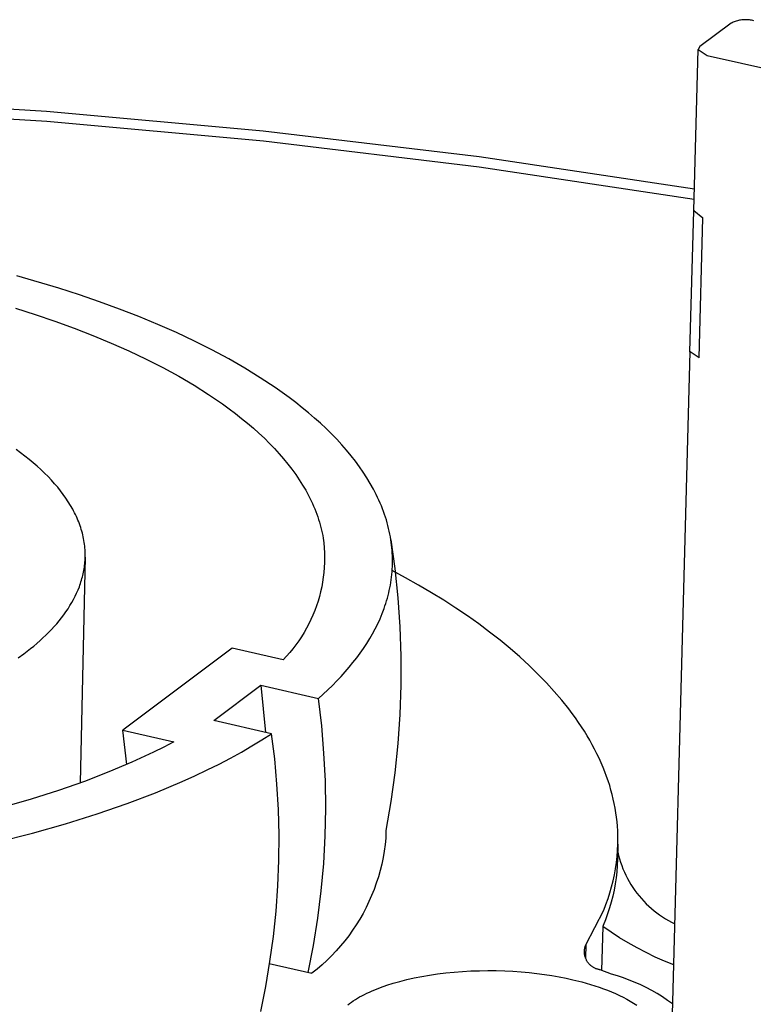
# Model space of a CAD drawing. Header units: millimetres. Extents: x -4170 to -1673, y 3725 to 5351.
# Tile 44 of 49: x -2266 to -2244, y 5056 to 5084. Entities that reach past the tile are written whole.
import ezdxf

# ---------------------------------------------------------------- set-up
doc = ezdxf.new("R2010")
doc.units = ezdxf.units.MM
doc.layers.add('Make2D$Visible$Curvas', color=7, linetype='Continuous')

msp = doc.modelspace()

# ---------------------------------------------------------------- linework, layer by layer
at = {"layer": 'Make2D$Visible$Curvas', "color": 7, "lineweight": -3, "true_color": 0xededed}
for p, q in [((-2245.124, 5084.179), (-2245.577, 5083.842)), ((-2245.095, 5084.193), (-2245.124, 5084.179)), ((-2245.066, 5084.206), (-2245.095, 5084.193)), ((-2245.036, 5084.218), (-2245.066, 5084.206)), ((-2245.005, 5084.229), (-2245.036, 5084.218)), ((-2244.975, 5084.239), (-2245.005, 5084.229)), ((-2244.944, 5084.248), (-2244.975, 5084.239)), ((-2244.912, 5084.255), (-2244.944, 5084.248)), ((-2244.881, 5084.262), (-2244.912, 5084.255)), ((-2244.849, 5084.268), (-2244.881, 5084.262)), ((-2244.817, 5084.272), (-2244.849, 5084.268)), ((-2244.785, 5084.276), (-2244.817, 5084.272)), ((-2244.753, 5084.278), (-2244.785, 5084.276)), ((-2244.72, 5084.279), (-2244.753, 5084.278)), ((-2244.688, 5084.28), (-2244.72, 5084.279)), ((-2244.656, 5084.279), (-2244.688, 5084.28)), ((-2244.624, 5084.277), (-2244.656, 5084.279)), ((-2244.592, 5084.273), (-2244.624, 5084.277)), ((-2244.56, 5084.269), (-2244.592, 5084.273)), ((-2244.528, 5084.264), (-2244.56, 5084.269)), ((-2244.496, 5084.258), (-2244.528, 5084.264)), ((-2244.465, 5084.25), (-2244.496, 5084.258)), ((-2245.577, 5083.842), (-2246.03, 5083.505)), ((-2246.21, 5078.731), (-2246.085, 5083.418)), ((-2246.03, 5083.505), (-2246.085, 5083.418)), ((-2246.085, 5083.418), (-2245.822, 5083.239)), ((-2245.822, 5083.239), (-2241.912, 5082.361)), ((-2271.33, 5082), (-2265.019, 5081.618)), ((-2265.001, 5081.319), (-2271.303, 5081.704)), ((-2265.019, 5081.618), (-2258.722, 5081.052)), ((-2258.713, 5080.749), (-2265.001, 5081.319)), ((-2258.722, 5081.052), (-2252.445, 5080.302)), ((-2252.445, 5079.994), (-2258.713, 5080.749)), ((-2252.445, 5080.302), (-2246.192, 5079.368)), ((-2246.201, 5079.055), (-2252.445, 5079.994)), ((-2246.321, 5074.63), (-2246.212, 5078.724)), ((-2246.209, 5078.747), (-2246.212, 5078.731)), ((-2246.212, 5078.73), (-2245.948, 5078.517)), ((-2246.056, 5074.451), (-2245.948, 5078.517)), ((-2264.655, 5076.476), (-2265.872, 5076.834)), ((-2264.058, 5076.283), (-2264.655, 5076.476)), ((-2263.471, 5076.081), (-2264.058, 5076.283)), ((-2265.919, 5075.9), (-2265.339, 5075.714)), ((-2262.893, 5075.87), (-2263.471, 5076.081)), ((-2262.328, 5075.65), (-2262.893, 5075.87)), ((-2265.339, 5075.714), (-2264.77, 5075.519)), ((-2264.77, 5075.519), (-2264.212, 5075.315)), ((-2261.776, 5075.421), (-2262.328, 5075.65)), ((-2264.212, 5075.315), (-2263.667, 5075.103)), ((-2261.238, 5075.184), (-2261.776, 5075.421)), ((-2263.667, 5075.103), (-2263.135, 5074.882)), ((-2260.715, 5074.938), (-2261.238, 5075.184)), ((-2260.209, 5074.683), (-2260.715, 5074.938)), ((-2263.135, 5074.882), (-2262.619, 5074.652)), ((-2262.619, 5074.652), (-2262.119, 5074.414)), ((-2259.721, 5074.421), (-2260.209, 5074.683)), ((-2262.119, 5074.414), (-2261.636, 5074.168)), ((-2259.252, 5074.151), (-2259.721, 5074.421)), ((-2246.502, 5067.737), (-2246.319, 5074.631)), ((-2246.056, 5074.451), (-2246.319, 5074.631)), ((-2261.636, 5074.168), (-2261.173, 5073.915)), ((-2258.802, 5073.874), (-2259.252, 5074.151)), ((-2261.173, 5073.915), (-2260.729, 5073.654)), ((-2258.374, 5073.591), (-2258.802, 5073.874)), ((-2260.729, 5073.654), (-2260.306, 5073.387)), ((-2258.168, 5073.446), (-2258.374, 5073.591)), ((-2260.306, 5073.387), (-2260.102, 5073.251)), ((-2260.102, 5073.251), (-2259.905, 5073.114)), ((-2257.968, 5073.3), (-2258.168, 5073.446)), ((-2257.774, 5073.153), (-2257.968, 5073.3)), ((-2259.905, 5073.114), (-2259.712, 5072.975)), ((-2259.712, 5072.975), (-2259.526, 5072.834)), ((-2257.585, 5073.004), (-2257.774, 5073.153)), ((-2257.402, 5072.854), (-2257.585, 5073.004)), ((-2259.526, 5072.834), (-2259.346, 5072.692)), ((-2259.346, 5072.692), (-2259.171, 5072.549)), ((-2257.226, 5072.702), (-2257.402, 5072.854)), ((-2257.055, 5072.549), (-2257.226, 5072.702)), ((-2259.171, 5072.549), (-2259.003, 5072.405)), ((-2259.003, 5072.405), (-2258.841, 5072.259)), ((-2256.891, 5072.395), (-2257.055, 5072.549)), ((-2256.733, 5072.24), (-2256.891, 5072.395)), ((-2258.841, 5072.259), (-2258.685, 5072.113)), ((-2258.685, 5072.113), (-2258.535, 5071.965)), ((-2256.582, 5072.084), (-2256.733, 5072.24)), ((-2256.437, 5071.926), (-2256.582, 5072.084)), ((-2258.535, 5071.965), (-2258.392, 5071.817)), ((-2258.392, 5071.817), (-2258.255, 5071.667)), ((-2256.298, 5071.768), (-2256.437, 5071.926)), ((-2265.766, 5071.694), (-2265.896, 5071.789)), ((-2265.64, 5071.597), (-2265.766, 5071.694)), ((-2265.518, 5071.5), (-2265.64, 5071.597)), ((-2258.255, 5071.667), (-2258.125, 5071.517)), ((-2258.125, 5071.517), (-2258.002, 5071.366)), ((-2256.167, 5071.609), (-2256.298, 5071.768)), ((-2256.041, 5071.449), (-2256.167, 5071.609)), ((-2265.399, 5071.402), (-2265.518, 5071.5)), ((-2265.285, 5071.303), (-2265.399, 5071.402)), ((-2265.175, 5071.203), (-2265.285, 5071.303)), ((-2258.002, 5071.366), (-2257.885, 5071.214)), ((-2255.923, 5071.289), (-2256.041, 5071.449)), ((-2255.812, 5071.127), (-2255.923, 5071.289)), ((-2265.069, 5071.102), (-2265.175, 5071.203)), ((-2264.968, 5071), (-2265.069, 5071.102)), ((-2264.87, 5070.898), (-2264.968, 5071)), ((-2257.885, 5071.214), (-2257.774, 5071.062)), ((-2257.774, 5071.062), (-2257.671, 5070.909)), ((-2255.707, 5070.965), (-2255.812, 5071.127)), ((-2255.609, 5070.803), (-2255.707, 5070.965)), ((-2264.777, 5070.795), (-2264.87, 5070.898)), ((-2264.689, 5070.691), (-2264.777, 5070.795)), ((-2264.605, 5070.586), (-2264.689, 5070.691)), ((-2257.671, 5070.909), (-2257.574, 5070.756)), ((-2257.574, 5070.756), (-2257.484, 5070.603)), ((-2255.518, 5070.64), (-2255.609, 5070.803)), ((-2264.526, 5070.482), (-2264.605, 5070.586)), ((-2264.451, 5070.376), (-2264.526, 5070.482)), ((-2264.381, 5070.27), (-2264.451, 5070.376)), ((-2257.484, 5070.603), (-2257.4, 5070.449)), ((-2257.4, 5070.449), (-2257.361, 5070.372)), ((-2257.361, 5070.372), (-2257.323, 5070.295)), ((-2255.434, 5070.477), (-2255.518, 5070.64)), ((-2255.394, 5070.395), (-2255.434, 5070.477)), ((-2255.356, 5070.314), (-2255.394, 5070.395)), ((-2264.315, 5070.164), (-2264.381, 5070.27)), ((-2264.254, 5070.057), (-2264.315, 5070.164)), ((-2257.323, 5070.295), (-2257.288, 5070.217)), ((-2257.288, 5070.217), (-2257.253, 5070.14)), ((-2257.253, 5070.14), (-2257.221, 5070.063)), ((-2255.32, 5070.232), (-2255.356, 5070.314)), ((-2255.286, 5070.15), (-2255.32, 5070.232)), ((-2255.254, 5070.068), (-2255.286, 5070.15)), ((-2264.225, 5070.004), (-2264.254, 5070.057)), ((-2264.198, 5069.95), (-2264.225, 5070.004)), ((-2264.172, 5069.897), (-2264.198, 5069.95)), ((-2264.146, 5069.843), (-2264.172, 5069.897)), ((-2264.122, 5069.789), (-2264.146, 5069.843)), ((-2264.1, 5069.736), (-2264.122, 5069.789)), ((-2257.221, 5070.063), (-2257.19, 5069.986)), ((-2257.19, 5069.986), (-2257.161, 5069.909)), ((-2257.161, 5069.909), (-2257.134, 5069.831)), ((-2257.134, 5069.831), (-2257.108, 5069.754)), ((-2255.223, 5069.986), (-2255.254, 5070.068)), ((-2255.194, 5069.904), (-2255.223, 5069.986)), ((-2255.166, 5069.822), (-2255.194, 5069.904)), ((-2255.141, 5069.74), (-2255.166, 5069.822)), ((-2264.078, 5069.682), (-2264.1, 5069.736)), ((-2264.057, 5069.628), (-2264.078, 5069.682)), ((-2264.038, 5069.574), (-2264.057, 5069.628)), ((-2264.02, 5069.52), (-2264.038, 5069.574)), ((-2264.003, 5069.467), (-2264.02, 5069.52)), ((-2257.108, 5069.754), (-2257.084, 5069.677)), ((-2257.084, 5069.677), (-2257.062, 5069.6)), ((-2257.062, 5069.6), (-2257.041, 5069.523)), ((-2257.041, 5069.523), (-2257.022, 5069.446)), ((-2255.117, 5069.658), (-2255.141, 5069.74)), ((-2255.095, 5069.576), (-2255.117, 5069.658)), ((-2255.074, 5069.494), (-2255.095, 5069.576)), ((-2263.987, 5069.413), (-2264.003, 5069.467)), ((-2263.973, 5069.359), (-2263.987, 5069.413)), ((-2263.959, 5069.305), (-2263.973, 5069.359)), ((-2263.947, 5069.251), (-2263.959, 5069.305)), ((-2263.936, 5069.197), (-2263.947, 5069.251)), ((-2257.022, 5069.446), (-2257.004, 5069.369)), ((-2257.004, 5069.369), (-2256.989, 5069.292)), ((-2256.989, 5069.292), (-2256.975, 5069.215)), ((-2256.975, 5069.215), (-2256.958, 5069.073)), ((-2255.055, 5069.412), (-2255.074, 5069.494)), ((-2255.038, 5069.331), (-2255.055, 5069.412)), ((-2255.023, 5069.249), (-2255.038, 5069.331)), ((-2255.009, 5069.167), (-2255.023, 5069.249)), ((-2263.926, 5069.144), (-2263.936, 5069.197)), ((-2263.918, 5069.09), (-2263.926, 5069.144)), ((-2263.91, 5069.036), (-2263.918, 5069.09)), ((-2263.904, 5068.982), (-2263.91, 5069.036)), ((-2263.899, 5068.929), (-2263.904, 5068.982)), ((-2263.895, 5068.875), (-2263.899, 5068.929)), ((-2256.958, 5069.073), (-2256.945, 5068.931)), ((-2256.945, 5068.931), (-2256.938, 5068.788)), ((-2254.998, 5069.089), (-2255.009, 5069.167)), ((-2255.009, 5069.167), (-2254.893, 5068.326)), ((-2254.988, 5069.01), (-2254.998, 5069.089)), ((-2254.98, 5068.932), (-2254.988, 5069.01)), ((-2254.973, 5068.853), (-2254.98, 5068.932)), ((-2263.89, 5068.662), (-2264.034, 5062.1)), ((-2263.892, 5068.822), (-2263.895, 5068.875)), ((-2263.89, 5068.768), (-2263.892, 5068.822)), ((-2263.892, 5068.613), (-2263.89, 5068.662)), ((-2263.89, 5068.715), (-2263.89, 5068.768)), ((-2263.89, 5068.662), (-2263.89, 5068.715)), ((-2256.938, 5068.788), (-2256.935, 5068.645)), ((-2256.935, 5068.645), (-2256.937, 5068.502)), ((-2254.968, 5068.775), (-2254.973, 5068.853)), ((-2254.964, 5068.697), (-2254.968, 5068.775)), ((-2254.962, 5068.619), (-2254.964, 5068.697)), ((-2263.921, 5068.322), (-2263.914, 5068.37)), ((-2263.914, 5068.37), (-2263.907, 5068.419)), ((-2263.907, 5068.419), (-2263.902, 5068.467)), ((-2263.902, 5068.467), (-2263.898, 5068.516)), ((-2263.898, 5068.516), (-2263.894, 5068.564)), ((-2263.894, 5068.564), (-2263.892, 5068.613)), ((-2256.944, 5068.36), (-2256.956, 5068.217)), ((-2256.937, 5068.502), (-2256.944, 5068.36)), ((-2254.969, 5068.309), (-2254.965, 5068.386)), ((-2254.965, 5068.386), (-2254.963, 5068.464)), ((-2254.963, 5068.464), (-2254.962, 5068.541)), ((-2254.962, 5068.541), (-2254.962, 5068.619)), ((-2263.984, 5068.035), (-2263.971, 5068.083)), ((-2263.971, 5068.083), (-2263.959, 5068.131)), ((-2263.959, 5068.131), (-2263.948, 5068.178)), ((-2263.948, 5068.178), (-2263.938, 5068.226)), ((-2263.938, 5068.226), (-2263.929, 5068.274)), ((-2263.929, 5068.274), (-2263.921, 5068.322)), ((-2256.972, 5068.075), (-2256.994, 5067.934)), ((-2256.956, 5068.217), (-2256.972, 5068.075)), ((-2255.001, 5068), (-2254.99, 5068.077)), ((-2254.99, 5068.077), (-2254.982, 5068.154)), ((-2254.982, 5068.154), (-2254.975, 5068.231)), ((-2254.975, 5068.231), (-2254.969, 5068.309)), ((-2254.583, 5068.061), (-2254.972, 5068.272)), ((-2254.893, 5068.326), (-2254.806, 5067.481)), ((-2264.097, 5067.706), (-2264.06, 5067.8)), ((-2264.06, 5067.8), (-2264.043, 5067.846)), ((-2264.043, 5067.846), (-2264.027, 5067.893)), ((-2264.027, 5067.893), (-2264.012, 5067.941)), ((-2264.012, 5067.941), (-2263.997, 5067.988)), ((-2263.997, 5067.988), (-2263.984, 5068.035)), ((-2257.02, 5067.793), (-2257.051, 5067.654)), ((-2256.994, 5067.934), (-2257.02, 5067.793)), ((-2255.04, 5067.771), (-2255.025, 5067.847)), ((-2255.025, 5067.847), (-2255.012, 5067.923)), ((-2255.012, 5067.923), (-2255.001, 5068)), ((-2254.203, 5067.846), (-2254.583, 5068.061)), ((-2253.833, 5067.627), (-2254.203, 5067.846)), ((-2264.228, 5067.43), (-2264.181, 5067.522)), ((-2264.181, 5067.522), (-2264.138, 5067.614)), ((-2264.138, 5067.614), (-2264.097, 5067.706)), ((-2257.086, 5067.515), (-2257.126, 5067.378)), ((-2257.051, 5067.654), (-2257.086, 5067.515)), ((-2255.112, 5067.467), (-2255.092, 5067.543)), ((-2255.092, 5067.543), (-2255.073, 5067.618)), ((-2255.073, 5067.618), (-2255.056, 5067.694)), ((-2255.056, 5067.694), (-2255.04, 5067.771)), ((-2253.473, 5067.405), (-2253.833, 5067.627)), ((-2246.895, 5052.932), (-2246.502, 5067.737)), ((-2264.389, 5067.16), (-2264.332, 5067.25)), ((-2264.332, 5067.25), (-2264.279, 5067.34)), ((-2264.279, 5067.34), (-2264.228, 5067.43)), ((-2257.171, 5067.243), (-2257.22, 5067.108)), ((-2257.126, 5067.378), (-2257.171, 5067.243)), ((-2255.208, 5067.167), (-2255.182, 5067.242)), ((-2255.182, 5067.242), (-2255.157, 5067.317)), ((-2255.157, 5067.317), (-2255.134, 5067.392)), ((-2255.134, 5067.392), (-2255.112, 5067.467)), ((-2254.806, 5067.481), (-2254.748, 5066.634)), ((-2253.124, 5067.179), (-2253.473, 5067.405)), ((-2264.577, 5066.897), (-2264.512, 5066.984)), ((-2264.512, 5066.984), (-2264.449, 5067.072)), ((-2264.449, 5067.072), (-2264.389, 5067.16)), ((-2257.274, 5066.976), (-2257.332, 5066.845)), ((-2257.22, 5067.108), (-2257.274, 5066.976)), ((-2255.325, 5066.871), (-2255.264, 5067.019)), ((-2255.264, 5067.019), (-2255.208, 5067.167)), ((-2252.785, 5066.95), (-2253.124, 5067.179)), ((-2252.457, 5066.717), (-2252.785, 5066.95)), ((-2264.869, 5066.558), (-2264.792, 5066.642)), ((-2264.792, 5066.642), (-2264.718, 5066.726)), ((-2264.718, 5066.726), (-2264.646, 5066.811)), ((-2264.646, 5066.811), (-2264.577, 5066.897)), ((-2257.395, 5066.717), (-2257.461, 5066.591)), ((-2257.332, 5066.845), (-2257.395, 5066.717)), ((-2255.464, 5066.579), (-2255.392, 5066.724)), ((-2255.392, 5066.724), (-2255.325, 5066.871)), ((-2252.14, 5066.482), (-2252.457, 5066.717)), ((-2265.116, 5066.314), (-2265.031, 5066.394)), ((-2265.031, 5066.394), (-2264.949, 5066.476)), ((-2264.949, 5066.476), (-2264.869, 5066.558)), ((-2257.532, 5066.467), (-2257.608, 5066.345)), ((-2257.461, 5066.591), (-2257.532, 5066.467)), ((-2255.624, 5066.291), (-2255.542, 5066.435)), ((-2255.542, 5066.435), (-2255.464, 5066.579)), ((-2254.748, 5066.634), (-2254.719, 5065.786)), ((-2251.835, 5066.243), (-2252.14, 5066.482)), ((-2265.479, 5066.001), (-2265.384, 5066.077)), ((-2265.384, 5066.077), (-2265.293, 5066.155)), ((-2265.293, 5066.155), (-2265.203, 5066.234)), ((-2265.203, 5066.234), (-2265.116, 5066.314)), ((-2257.77, 5066.11), (-2257.857, 5065.997)), ((-2257.687, 5066.226), (-2257.77, 5066.11)), ((-2257.608, 5066.345), (-2257.687, 5066.226)), ((-2255.804, 5066.009), (-2255.712, 5066.149)), ((-2255.712, 5066.149), (-2255.624, 5066.291)), ((-2251.542, 5066.002), (-2251.835, 5066.243)), ((-2265.836, 5065.732), (-2265.673, 5065.85)), ((-2265.673, 5065.85), (-2265.479, 5066.001)), ((-2259.622, 5066.015), (-2262.799, 5063.631)), ((-2258.14, 5065.675), (-2259.622, 5066.015)), ((-2257.948, 5065.886), (-2258.042, 5065.779)), ((-2257.857, 5065.997), (-2257.948, 5065.886)), ((-2256.003, 5065.731), (-2255.901, 5065.869)), ((-2255.901, 5065.869), (-2255.804, 5066.009)), ((-2254.719, 5065.786), (-2254.719, 5064.936)), ((-2251.261, 5065.758), (-2251.542, 5066.002)), ((-2258.042, 5065.779), (-2258.14, 5065.675)), ((-2256.221, 5065.459), (-2256.11, 5065.594)), ((-2256.11, 5065.594), (-2256.003, 5065.731)), ((-2250.992, 5065.511), (-2251.261, 5065.758)), ((-2250.736, 5065.262), (-2250.992, 5065.511)), ((-2256.456, 5065.192), (-2256.336, 5065.325)), ((-2256.336, 5065.325), (-2256.221, 5065.459)), ((-2250.493, 5065.011), (-2250.736, 5065.262)), ((-2260.151, 5063.913), (-2258.791, 5064.936)), ((-2258.791, 5064.936), (-2257.115, 5064.552)), ((-2258.791, 5064.936), (-2258.648, 5063.568)), ((-2256.84, 5064.803), (-2256.708, 5064.931)), ((-2256.708, 5064.931), (-2256.58, 5065.061)), ((-2256.58, 5065.061), (-2256.456, 5065.192)), ((-2254.719, 5064.936), (-2254.749, 5064.088)), ((-2250.262, 5064.758), (-2250.493, 5065.011)), ((-2257.115, 5064.552), (-2256.976, 5064.677)), ((-2256.976, 5064.677), (-2256.84, 5064.803)), ((-2250.045, 5064.503), (-2250.262, 5064.758)), ((-2257.02, 5063.757), (-2257.115, 5064.552)), ((-2249.84, 5064.247), (-2250.045, 5064.503)), ((-2254.749, 5064.088), (-2254.807, 5063.241)), ((-2249.743, 5064.118), (-2249.84, 5064.247)), ((-2249.65, 5063.988), (-2249.743, 5064.118)), ((-2258.474, 5063.528), (-2260.151, 5063.913)), ((-2249.559, 5063.859), (-2249.65, 5063.988)), ((-2249.472, 5063.729), (-2249.559, 5063.859)), ((-2262.676, 5062.637), (-2262.799, 5063.631)), ((-2262.799, 5063.631), (-2261.315, 5063.289)), ((-2258.755, 5063.349), (-2258.474, 5063.528)), ((-2258.385, 5062.795), (-2258.474, 5063.528)), ((-2256.953, 5062.959), (-2257.02, 5063.757)), ((-2249.389, 5063.599), (-2249.472, 5063.729)), ((-2249.308, 5063.468), (-2249.389, 5063.599)), ((-2261.315, 5063.289), (-2261.603, 5063.139)), ((-2259.048, 5063.172), (-2258.755, 5063.349)), ((-2254.807, 5063.241), (-2254.895, 5062.396)), ((-2249.232, 5063.338), (-2249.308, 5063.468)), ((-2249.158, 5063.207), (-2249.232, 5063.338)), ((-2249.089, 5063.076), (-2249.158, 5063.207)), ((-2261.902, 5062.991), (-2262.531, 5062.7)), ((-2261.603, 5063.139), (-2261.902, 5062.991)), ((-2259.671, 5062.821), (-2259.353, 5062.996)), ((-2259.353, 5062.996), (-2259.048, 5063.172)), ((-2256.913, 5062.159), (-2256.953, 5062.959)), ((-2249.022, 5062.945), (-2249.089, 5063.076)), ((-2248.959, 5062.813), (-2249.022, 5062.945)), ((-2262.531, 5062.7), (-2263.202, 5062.417)), ((-2260.345, 5062.477), (-2260.002, 5062.648)), ((-2260.002, 5062.648), (-2259.671, 5062.821)), ((-2258.32, 5062.06), (-2258.385, 5062.795)), ((-2248.899, 5062.682), (-2248.959, 5062.813)), ((-2248.843, 5062.55), (-2248.899, 5062.682)), ((-2263.202, 5062.417), (-2263.915, 5062.142)), ((-2260.701, 5062.307), (-2260.345, 5062.477)), ((-2254.895, 5062.396), (-2255.012, 5061.555)), ((-2248.791, 5062.418), (-2248.843, 5062.55)), ((-2248.741, 5062.287), (-2248.791, 5062.418)), ((-2263.915, 5062.142), (-2264.67, 5061.877)), ((-2261.844, 5061.814), (-2261.069, 5062.141)), ((-2261.069, 5062.141), (-2260.701, 5062.307)), ((-2256.901, 5061.359), (-2256.913, 5062.159)), ((-2248.696, 5062.155), (-2248.741, 5062.287)), ((-2248.653, 5062.023), (-2248.696, 5062.155)), ((-2264.67, 5061.877), (-2265.464, 5061.624)), ((-2262.668, 5061.5), (-2261.844, 5061.814)), ((-2258.278, 5061.322), (-2258.32, 5062.06)), ((-2248.615, 5061.891), (-2248.653, 5062.023)), ((-2248.579, 5061.759), (-2248.615, 5061.891)), ((-2265.464, 5061.624), (-2266.298, 5061.384)), ((-2263.54, 5061.198), (-2262.668, 5061.5)), ((-2255.012, 5061.555), (-2255.157, 5060.719)), ((-2248.547, 5061.628), (-2248.579, 5061.759)), ((-2248.518, 5061.496), (-2248.547, 5061.628)), ((-2248.493, 5061.364), (-2248.518, 5061.496)), ((-2258.259, 5060.584), (-2258.278, 5061.322)), ((-2256.917, 5060.558), (-2256.901, 5061.359)), ((-2248.472, 5061.233), (-2248.493, 5061.364)), ((-2248.453, 5061.101), (-2248.472, 5061.233)), ((-2264.458, 5060.911), (-2263.54, 5061.198)), ((-2248.438, 5060.97), (-2248.453, 5061.101)), ((-2248.427, 5060.839), (-2248.438, 5060.97)), ((-2266.428, 5060.387), (-2265.422, 5060.64)), ((-2265.422, 5060.64), (-2264.458, 5060.911)), ((-2255.157, 5060.719), (-2255.157, 5060.497)), ((-2248.418, 5060.709), (-2248.427, 5060.839)), ((-2248.413, 5060.578), (-2248.418, 5060.709)), ((-2258.265, 5059.846), (-2258.259, 5060.584)), ((-2256.96, 5059.759), (-2256.917, 5060.558)), ((-2255.157, 5060.497), (-2255.176, 5060.306)), ((-2248.414, 5060.318), (-2248.412, 5060.448)), ((-2248.412, 5060.448), (-2248.413, 5060.578)), ((-2255.203, 5060.115), (-2255.236, 5059.926)), ((-2255.176, 5060.306), (-2255.203, 5060.115)), ((-2248.436, 5059.96), (-2248.422, 5060.139)), ((-2248.413, 5060.318), (-2248.425, 5059.875)), ((-2248.422, 5060.139), (-2248.414, 5060.318)), ((-2248.419, 5060.086), (-2248.395, 5059.986)), ((-2258.294, 5059.108), (-2258.265, 5059.846)), ((-2255.236, 5059.926), (-2255.275, 5059.738)), ((-2248.483, 5059.604), (-2248.457, 5059.782)), ((-2248.457, 5059.782), (-2248.436, 5059.96)), ((-2248.425, 5059.875), (-2248.433, 5059.696)), ((-2248.395, 5059.986), (-2248.368, 5059.888)), ((-2248.368, 5059.888), (-2248.338, 5059.791)), ((-2248.338, 5059.791), (-2248.304, 5059.695)), ((-2257.032, 5058.962), (-2256.96, 5059.759)), ((-2255.321, 5059.552), (-2255.373, 5059.367)), ((-2255.275, 5059.738), (-2255.321, 5059.552)), ((-2248.515, 5059.428), (-2248.483, 5059.604)), ((-2248.448, 5059.517), (-2248.468, 5059.339)), ((-2248.433, 5059.696), (-2248.448, 5059.517)), ((-2248.304, 5059.695), (-2248.267, 5059.599)), ((-2248.267, 5059.599), (-2248.227, 5059.506)), ((-2248.227, 5059.506), (-2248.184, 5059.413)), ((-2255.373, 5059.367), (-2255.432, 5059.184)), ((-2248.596, 5059.079), (-2248.553, 5059.253)), ((-2248.553, 5059.253), (-2248.515, 5059.428)), ((-2248.468, 5059.339), (-2248.494, 5059.162)), ((-2248.184, 5059.413), (-2248.138, 5059.323)), ((-2248.138, 5059.323), (-2248.088, 5059.233)), ((-2248.088, 5059.233), (-2248.036, 5059.146)), ((-2258.346, 5058.372), (-2258.294, 5059.108)), ((-2257.13, 5058.167), (-2257.032, 5058.962)), ((-2255.497, 5059.003), (-2255.568, 5058.825)), ((-2255.432, 5059.184), (-2255.497, 5059.003)), ((-2248.646, 5058.907), (-2248.596, 5059.079)), ((-2248.526, 5058.985), (-2248.564, 5058.81)), ((-2248.494, 5059.162), (-2248.526, 5058.985)), ((-2248.036, 5059.146), (-2247.981, 5059.06)), ((-2247.981, 5059.06), (-2247.923, 5058.976)), ((-2247.923, 5058.976), (-2247.862, 5058.894)), ((-2255.645, 5058.649), (-2255.729, 5058.476)), ((-2255.568, 5058.825), (-2255.645, 5058.649)), ((-2248.761, 5058.567), (-2248.701, 5058.736)), ((-2248.701, 5058.736), (-2248.646, 5058.907)), ((-2248.608, 5058.636), (-2248.657, 5058.464)), ((-2248.564, 5058.81), (-2248.608, 5058.636)), ((-2247.862, 5058.894), (-2247.798, 5058.815)), ((-2247.798, 5058.815), (-2247.732, 5058.737)), ((-2247.732, 5058.737), (-2247.663, 5058.662)), ((-2247.663, 5058.662), (-2247.592, 5058.589)), ((-2258.422, 5057.638), (-2258.346, 5058.372)), ((-2255.729, 5058.476), (-2255.818, 5058.306)), ((-2249.349, 5057.389), (-2248.827, 5058.401)), ((-2248.827, 5058.401), (-2248.761, 5058.567)), ((-2248.657, 5058.464), (-2248.712, 5058.293)), ((-2247.592, 5058.589), (-2247.518, 5058.519)), ((-2247.518, 5058.519), (-2247.442, 5058.451)), ((-2247.442, 5058.451), (-2247.364, 5058.385)), ((-2247.364, 5058.385), (-2247.283, 5058.323)), ((-2257.257, 5057.377), (-2257.13, 5058.167)), ((-2255.913, 5058.139), (-2256.014, 5057.975)), ((-2255.818, 5058.306), (-2255.913, 5058.139)), ((-2248.773, 5058.124), (-2248.839, 5057.958)), ((-2248.712, 5058.293), (-2248.773, 5058.124)), ((-2247.283, 5058.323), (-2247.201, 5058.263)), ((-2247.201, 5058.263), (-2247.116, 5058.206)), ((-2247.116, 5058.206), (-2247.03, 5058.152)), ((-2247.03, 5058.152), (-2246.942, 5058.1)), ((-2246.942, 5058.1), (-2246.852, 5058.052)), ((-2256.12, 5057.815), (-2256.232, 5057.659)), ((-2256.014, 5057.975), (-2256.12, 5057.815)), ((-2248.853, 5057.925), (-2248.886, 5056.649)), ((-2248.839, 5057.958), (-2248.853, 5057.925)), ((-2248.611, 5057.758), (-2248.853, 5057.925)), ((-2246.852, 5058.052), (-2246.761, 5058.007)), ((-2258.522, 5056.906), (-2258.422, 5057.638)), ((-2256.349, 5057.507), (-2256.471, 5057.359)), ((-2256.232, 5057.659), (-2256.349, 5057.507)), ((-2248.364, 5057.598), (-2248.611, 5057.758)), ((-2248.113, 5057.447), (-2248.364, 5057.598)), ((-2257.411, 5056.591), (-2257.257, 5057.377)), ((-2256.599, 5057.215), (-2256.731, 5057.076)), ((-2256.471, 5057.359), (-2256.599, 5057.215)), ((-2249.386, 5057.208), (-2249.385, 5057.227)), ((-2249.386, 5057.19), (-2249.386, 5057.208)), ((-2249.385, 5057.227), (-2249.384, 5057.245)), ((-2249.384, 5057.245), (-2249.382, 5057.264)), ((-2249.382, 5057.264), (-2249.379, 5057.282)), ((-2249.379, 5057.282), (-2249.375, 5057.3)), ((-2249.375, 5057.3), (-2249.371, 5057.318)), ((-2249.371, 5057.318), (-2249.367, 5057.336)), ((-2249.367, 5057.336), (-2249.361, 5057.354)), ((-2249.361, 5057.354), (-2249.356, 5057.372)), ((-2249.349, 5057.389), (-2249.359, 5057.019)), ((-2249.356, 5057.372), (-2249.349, 5057.389)), ((-2247.857, 5057.303), (-2248.113, 5057.447)), ((-2247.596, 5057.167), (-2247.857, 5057.303)), ((-2256.868, 5056.941), (-2257.009, 5056.811)), ((-2256.731, 5057.076), (-2256.868, 5056.941)), ((-2249.386, 5057.171), (-2249.386, 5057.19)), ((-2249.385, 5057.153), (-2249.386, 5057.171)), ((-2249.383, 5057.134), (-2249.385, 5057.153)), ((-2249.381, 5057.116), (-2249.383, 5057.134)), ((-2249.378, 5057.097), (-2249.381, 5057.116)), ((-2249.374, 5057.079), (-2249.378, 5057.097)), ((-2249.37, 5057.061), (-2249.374, 5057.079)), ((-2249.365, 5057.043), (-2249.37, 5057.061)), ((-2249.359, 5057.026), (-2249.365, 5057.043)), ((-2249.353, 5057.008), (-2249.359, 5057.026)), ((-2249.346, 5056.991), (-2249.353, 5057.008)), ((-2249.339, 5056.974), (-2249.346, 5056.991)), ((-2249.331, 5056.957), (-2249.339, 5056.974)), ((-2249.322, 5056.941), (-2249.331, 5056.957)), ((-2249.313, 5056.924), (-2249.322, 5056.941)), ((-2249.304, 5056.909), (-2249.313, 5056.924)), ((-2247.332, 5057.038), (-2247.596, 5057.167)), ((-2247.064, 5056.919), (-2247.332, 5057.038)), ((-2246.792, 5056.807), (-2247.064, 5056.919)), ((-2258.645, 5056.178), (-2258.522, 5056.906)), ((-2258.55, 5056.855), (-2257.305, 5056.567)), ((-2257.155, 5056.687), (-2257.305, 5056.567)), ((-2257.009, 5056.811), (-2257.155, 5056.687)), ((-2252.93, 5056.62), (-2252.684, 5056.633)), ((-2252.684, 5056.633), (-2252.437, 5056.641)), ((-2252.437, 5056.641), (-2252.191, 5056.644)), ((-2252.191, 5056.644), (-2251.946, 5056.642)), ((-2251.946, 5056.642), (-2251.702, 5056.635)), ((-2251.702, 5056.635), (-2251.462, 5056.623)), ((-2249.293, 5056.893), (-2249.304, 5056.909)), ((-2249.283, 5056.878), (-2249.293, 5056.893)), ((-2249.271, 5056.863), (-2249.283, 5056.878)), ((-2249.26, 5056.849), (-2249.271, 5056.863)), ((-2249.247, 5056.835), (-2249.26, 5056.849)), ((-2249.235, 5056.821), (-2249.247, 5056.835)), ((-2249.221, 5056.808), (-2249.235, 5056.821)), ((-2249.208, 5056.796), (-2249.221, 5056.808)), ((-2249.194, 5056.784), (-2249.208, 5056.796)), ((-2249.179, 5056.772), (-2249.194, 5056.784)), ((-2249.164, 5056.761), (-2249.179, 5056.772)), ((-2249.149, 5056.751), (-2249.164, 5056.761)), ((-2249.133, 5056.741), (-2249.149, 5056.751)), ((-2249.118, 5056.731), (-2249.133, 5056.741)), ((-2249.101, 5056.722), (-2249.118, 5056.731)), ((-2249.085, 5056.714), (-2249.101, 5056.722)), ((-2249.068, 5056.706), (-2249.085, 5056.714)), ((-2249.051, 5056.699), (-2249.068, 5056.706)), ((-2249.033, 5056.692), (-2249.051, 5056.699)), ((-2249.016, 5056.686), (-2249.033, 5056.692)), ((-2248.998, 5056.681), (-2249.016, 5056.686)), ((-2248.98, 5056.676), (-2248.998, 5056.681)), ((-2248.962, 5056.672), (-2248.98, 5056.676)), ((-2248.944, 5056.669), (-2248.962, 5056.672)), ((-2248.925, 5056.666), (-2248.944, 5056.669)), ((-2248.597, 5056.539), (-2248.925, 5056.666)), ((-2254.748, 5056.331), (-2254.543, 5056.383)), ((-2254.543, 5056.383), (-2254.33, 5056.431)), ((-2254.33, 5056.431), (-2254.11, 5056.475)), ((-2254.11, 5056.475), (-2253.884, 5056.514)), ((-2253.884, 5056.514), (-2253.651, 5056.548)), ((-2253.651, 5056.548), (-2253.414, 5056.577)), ((-2253.414, 5056.577), (-2253.173, 5056.601)), ((-2253.173, 5056.601), (-2252.93, 5056.62)), ((-2251.462, 5056.623), (-2251.225, 5056.606)), ((-2251.225, 5056.606), (-2250.993, 5056.585)), ((-2250.993, 5056.585), (-2250.766, 5056.56)), ((-2250.766, 5056.56), (-2250.544, 5056.531)), ((-2250.544, 5056.531), (-2250.329, 5056.498)), ((-2250.329, 5056.498), (-2250.121, 5056.461)), ((-2250.121, 5056.461), (-2249.92, 5056.422)), ((-2249.92, 5056.422), (-2249.727, 5056.379)), ((-2249.727, 5056.379), (-2249.466, 5056.315)), ((-2248.424, 5056.488), (-2248.597, 5056.539)), ((-2248.253, 5056.431), (-2248.424, 5056.488)), ((-2248.084, 5056.368), (-2248.253, 5056.431)), ((-2247.917, 5056.3), (-2248.084, 5056.368)), ((-2258.791, 5055.454), (-2258.645, 5056.178)), ((-2255.634, 5056.02), (-2255.556, 5056.054)), ((-2255.556, 5056.054), (-2255.476, 5056.088)), ((-2255.476, 5056.088), (-2255.309, 5056.153)), ((-2255.309, 5056.153), (-2255.131, 5056.216)), ((-2255.131, 5056.216), (-2254.944, 5056.275)), ((-2254.944, 5056.275), (-2254.748, 5056.331)), ((-2249.466, 5056.315), (-2249.209, 5056.242)), ((-2249.209, 5056.242), (-2249.083, 5056.203)), ((-2249.083, 5056.203), (-2248.958, 5056.161)), ((-2248.958, 5056.161), (-2248.835, 5056.118)), ((-2248.835, 5056.118), (-2248.714, 5056.072)), ((-2248.714, 5056.072), (-2248.596, 5056.025)), ((-2247.752, 5056.227), (-2247.917, 5056.3)), ((-2247.59, 5056.148), (-2247.752, 5056.227)), ((-2247.43, 5056.063), (-2247.59, 5056.148)), ((-2247.274, 5055.974), (-2247.43, 5056.063)), ((-2256.158, 5055.729), (-2256.101, 5055.767)), ((-2256.101, 5055.767), (-2256.042, 5055.804)), ((-2256.042, 5055.804), (-2255.981, 5055.841)), ((-2255.981, 5055.841), (-2255.917, 5055.877)), ((-2255.917, 5055.877), (-2255.85, 5055.914)), ((-2255.85, 5055.914), (-2255.78, 5055.949)), ((-2255.78, 5055.949), (-2255.708, 5055.985)), ((-2255.708, 5055.985), (-2255.634, 5056.02)), ((-2248.596, 5056.025), (-2248.481, 5055.975)), ((-2248.481, 5055.975), (-2248.369, 5055.924)), ((-2248.369, 5055.924), (-2248.26, 5055.871)), ((-2248.26, 5055.871), (-2248.155, 5055.816)), ((-2248.155, 5055.816), (-2248.054, 5055.759)), ((-2247.12, 5055.879), (-2247.274, 5055.974)), ((-2246.97, 5055.779), (-2247.12, 5055.879)), ((-2246.823, 5055.675), (-2246.97, 5055.779)), ((-2256.263, 5055.653), (-2256.212, 5055.691)), ((-2256.212, 5055.691), (-2256.158, 5055.729)), ((-2248.054, 5055.759), (-2247.957, 5055.7)), ((-2247.957, 5055.7), (-2247.864, 5055.64))]:
    msp.add_line(p, q, dxfattribs=at)

doc.saveas('drawing.dxf')
